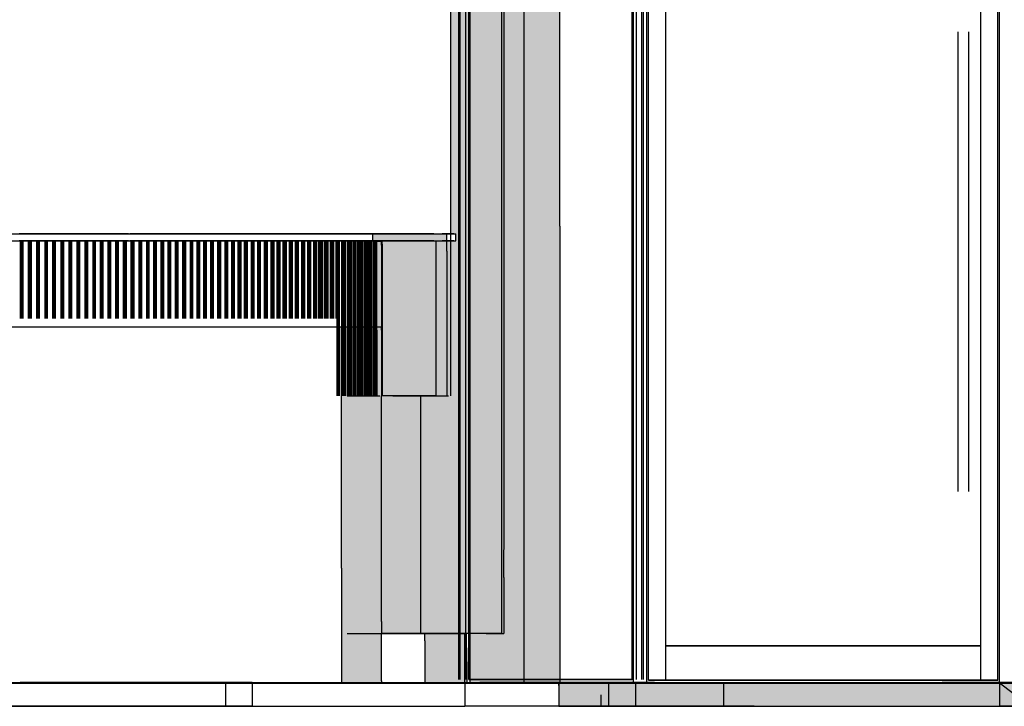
# Model space of a CAD drawing. Header units: millimetres. Extents: x -9985 to 240895, y -184894 to 39395.
# Tile 51 of 164: x 9691 to 12260, y -63295 to -61504. Entities that reach past the tile are written whole.
import ezdxf

# ---------------------------------------------------------------- set-up
doc = ezdxf.new("R2010")
doc.units = ezdxf.units.MM
for name, color, linetype in [('S-TAGLIO-ALTRO', 8, 'Continuous'), ('S-TAGLIO-MURO', 7, 'Continuous'), ('S-TAGLIO-PAV', 33, 'Continuous'), ('S-VISTA', 8, 'Continuous'), ('S-VISTA-ARREDI', 9, 'Continuous')]:
    doc.layers.add(name, color=color, linetype=linetype)

msp = doc.modelspace()

# ---------------------------------------------------------------- hatches: boundary and pattern name
at = {"layer": 'S-TAGLIO-ALTRO'}
for points in [[(10954, -62959), (10954, -63105), (10908, -63105), (10858, -63105), (10818, -63105), (10748, -63105), (10744, -63105), (10742, -63105), (10736, -63105), (10634, -63105), (10634, -63073), (10634, -62485), (10636, -62485), (10736, -62485), (10742, -62485), (10792, -62485), (10806, -62485), (10806, -62107), (10806, -62081), (10808, -62081), (10812, -62081), (10816, -62081), (10828, -62081), (10830, -62081), (10830, -62063), (10826, -62063), (10816, -62063), (10816, -60335), (10816, -60185), (10956, -60185), (10956, -61733), (10956, -62615), (10956, -62625), (10956, -62813), (10954, -62959)], [(10614, -62081), (10612, -62081), (10612, -62063), (10614, -62063), (10616, -62063), (10688, -62063), (10738, -62063), (10798, -62063), (10806, -62063), (10806, -62079), (10806, -62081), (10792, -62081), (10782, -62081), (10736, -62081), (10692, -62081), (10634, -62081), (10620, -62081), (10614, -62081)], [(10632, -62305), (10622, -62305), (10622, -62083), (10624, -62083), (10634, -62083), (10634, -62093), (10634, -62305), (10632, -62305)], [(10636, -62083), (10634, -62083), (10634, -62081), (10692, -62081), (10736, -62081), (10782, -62081), (10792, -62081), (10806, -62081), (10806, -62107), (10806, -62485), (10792, -62485), (10742, -62485), (10736, -62485), (10636, -62485), (10636, -62089), (10636, -62083)], [(10634, -62083), (10636, -62083), (10636, -62089), (10636, -62485), (10634, -62485), (10634, -62315), (10634, -62305), (10634, -62093), (10634, -62083)], [(10556, -63235), (10532, -63235), (10532, -62935), (10532, -62305), (10556, -62305), (10620, -62305), (10622, -62305), (10632, -62305), (10634, -62305), (10634, -62315), (10634, -62485), (10634, -63073), (10634, -63105), (10634, -63229), (10634, -63235), (10632, -63235), (10620, -63235), (10556, -63235)], [(10748, -63125), (10748, -63105), (10818, -63105), (10858, -63105), (10858, -63179), (10858, -63235), (10814, -63235), (10748, -63235), (10748, -63125)]]:
    msp.add_hatch(color=8, dxfattribs=at).paths.add_polyline_path(points)
at = {"layer": 'S-TAGLIO-MURO'}
msp.add_hatch(color=7, dxfattribs=at).paths.add_polyline_path([(10918, -63235), (10866, -63235), (10866, -61699), (10866, -60185), (10918, -60185), (10998, -60185), (11040, -60185), (11074, -60185), (11102, -60185), (11102, -62043), (11102, -63235), (11074, -63235), (11040, -63235), (10998, -63235), (10918, -63235)])
at = {"layer": 'S-TAGLIO-PAV'}
for points in [[(11588, -63235), (11444, -63235), (11426, -63235), (11376, -63235), (11348, -63235), (11314, -63235), (11306, -63235), (11242, -63235), (11124, -63235), (11098, -63235), (11098, -63233), (11348, -63233), (11368, -63233), (12096, -63233), (12096, -63235), (12040, -63235), (12008, -63235), (11592, -63235), (11588, -63235)], [(14686, -63295), (13158, -63295), (13132, -63295), (13130, -63295), (12120, -63295), (12104, -63295), (12072, -63295), (12040, -63295), (12008, -63295), (11632, -63295), (11584, -63295), (11492, -63295), (11484, -63295), (11448, -63295), (11306, -63295), (11242, -63295), (11216, -63295), (11098, -63295), (11098, -63241), (11098, -63235), (11124, -63235), (11242, -63235), (11306, -63235), (11314, -63235), (11348, -63235), (11376, -63235), (11426, -63235), (11444, -63235), (11588, -63235), (11592, -63235), (12008, -63235), (12040, -63235), (12096, -63235), (12098, -63235), (12104, -63235), (12120, -63235), (13130, -63235), (13132, -63235), (13156, -63235), (13298, -63235), (13300, -63235), (14500, -63235), (14502, -63235), (14504, -63235), (14688, -63235), (14714, -63235), (14832, -63235), (14832, -63271), (14832, -63295), (14714, -63295), (14686, -63295)], [(13298, -63235), (13156, -63235), (13132, -63235), (13130, -63235), (12120, -63235), (12104, -63235), (12098, -63235), (12098, -63233), (12400, -63233), (13298, -63233), (13298, -63235)]]:
    msp.add_hatch(color=33, dxfattribs=at).paths.add_polyline_path(points)

# ---------------------------------------------------------------- linework, layer by layer
at = {"layer": 'S-TAGLIO-ALTRO'}
for p, q in [((10955.106, -61733.424), (10955.106, -60185)), ((10815.108, -60334.96), (10815.108, -62485)), ((10955.106, -62615.084), (10955.106, -61733.424)), ((10612.753, -62062), (10614.684, -62062)), ((10612.753, -62080.492), (10612.753, -62062)), ((10614.684, -62062), (10615.951, -62062)), ((10615.951, -62062), (10687.97, -62062)), ((10687.97, -62062), (10738.592, -62062)), ((10738.592, -62062), (10797.724, -62062)), ((10797.724, -62062), (10808.408, -62062)), ((10806.018, -62079.745), (10806.018, -62062)), ((10808.408, -62062), (10825.761, -62062)), ((10825.761, -62062), (10829.267, -62062)), ((10829.267, -62080.359), (10829.267, -62062)), ((10612.753, -62080.492), (10612.753, -62081)), ((10613.303, -62081), (10612.753, -62081)), ((10613.303, -62081), (10620.392, -62081)), ((10620.392, -62081), (10633.889, -62081)), ((10622.753, -62313.859), (10622.753, -62082)), ((10624.377, -62082), (10622.753, -62082)), ((10636.428, -62082), (10624.377, -62082)), ((10633.889, -62081), (10634.897, -62081)), ((10634.897, -62092.337), (10634.897, -62081)), ((10692.454, -62081), (10634.897, -62081)), ((10634.897, -62092.337), (10634.897, -62305)), ((10636.741, -62089.455), (10636.741, -62082)), ((10636.741, -62089.455), (10636.741, -62485)), ((10692.454, -62081), (10736.427, -62081)), ((10736.427, -62081), (10781.398, -62081)), ((10781.398, -62081), (10791.394, -62081)), ((10791.394, -62081), (10806.018, -62081)), ((10806.018, -62079.745), (10806.018, -62081)), ((10806.018, -62107.696), (10806.018, -62081)), ((10807.214, -62081), (10806.018, -62081)), ((10807.214, -62081), (10812.902, -62081)), ((10812.902, -62081), (10828.519, -62081)), ((10828.519, -62081), (10829.267, -62081)), ((10829.267, -62080.359), (10829.267, -62081)), ((10806.018, -62107.696), (10806.018, -62485)), ((10531.215, -62934.884), (10531.215, -62305)), ((10531.215, -62305), (10555.269, -62305)), ((10555.269, -62305), (10620.478, -62305)), ((10620.478, -62305), (10631.038, -62305)), ((10631.038, -62305), (10634.897, -62305)), ((10634.897, -62314.11), (10634.897, -62305)), ((10622.753, -62313.859), (10622.753, -62485)), ((10634.897, -62314.11), (10634.897, -62485)), ((10634.897, -63073.621), (10634.897, -62485)), ((10735.435, -62485), (10634.897, -62485)), ((10735.435, -62485), (10742.152, -62485)), ((10742.152, -62485), (10791.394, -62485)), ((10791.394, -62485), (10806.018, -62485)), ((10806.018, -62485), (10810.102, -62485)), ((10955.106, -62624.009), (10955.106, -62615.084)), ((10955.106, -62813.775), (10955.106, -62624.009)), ((10954.878, -62959.216), (10955.106, -62813.775)), ((10531.215, -62934.884), (10531.215, -63235)), ((10954.878, -62959.216), (10954.878, -63105)), ((10634.897, -63073.621), (10634.897, -63105)), ((10634.897, -63228.421), (10634.897, -63105)), ((10735.435, -63105), (10634.897, -63105)), ((10735.435, -63105), (10742.152, -63105)), ((10742.152, -63105), (10744.811, -63105)), ((10744.811, -63105), (10748.088, -63105)), ((10748.088, -63124.471), (10748.088, -63105)), ((10818.053, -63105), (10748.088, -63105)), ((10748.088, -63124.471), (10748.488, -63235)), ((10818.053, -63105), (10857.483, -63105)), ((10857.704, -63179.413), (10857.483, -63105)), ((10908.21, -63105), (10857.483, -63105)), ((10908.21, -63105), (10954.878, -63105)), ((10857.704, -63179.413), (10857.704, -63235)), ((10634.897, -63228.421), (10634.897, -63235)), ((10555.269, -63235), (10531.215, -63235)), ((10555.269, -63235), (10620.478, -63235)), ((10620.478, -63235), (10631.038, -63235)), ((10631.038, -63235), (10634.897, -63235)), ((10813.1, -63235), (10748.488, -63235)), ((10813.1, -63235), (10857.704, -63235))]:
    msp.add_line(p, q, dxfattribs=at)
at = {"layer": 'S-TAGLIO-MURO'}
for p, q in [((10865.52, -61698.09), (10865.52, -60185)), ((11101.045, -62042.173), (11101.045, -60185)), ((10865.52, -61698.09), (10865.52, -63235)), ((11101.045, -62042.173), (11101.045, -63235)), ((10918.771, -63235), (10865.52, -63235)), ((10918.771, -63235), (10997.046, -63235)), ((10997.046, -63235), (11040.378, -63235)), ((11040.378, -63235), (11073.813, -63235)), ((11073.813, -63235), (11101.045, -63235))]:
    msp.add_line(p, q, dxfattribs=at)
at = {"layer": 'S-TAGLIO-PAV'}
for p, q in [((9410.303, -63235), (9783.46, -63235)), ((9689.754, -63235), (9692, -63235)), ((10045.41, -63233), (9692, -63233)), ((9692, -63233.503), (9692, -63233)), ((9692, -63233.503), (9692, -63235)), ((9783.46, -63235), (9828.687, -63235)), ((9828.687, -63235), (9946.442, -63235)), ((9946.442, -63235), (10565.386, -63235)), ((10045.41, -63233), (11098, -63233)), ((10565.386, -63235), (10600.174, -63235)), ((10600.174, -63235), (10603.055, -63235)), ((10603.055, -63235), (10853, -63235)), ((11347.358, -63233), (11098, -63233)), ((11098, -63234.5), (11098, -63233)), ((11098, -63234.5), (11098, -63235)), ((11098, -63240.79), (11098, -63235)), ((11124.055, -63235), (11098, -63235)), ((11098, -63240.79), (11098, -63295)), ((11124.055, -63235), (11241.916, -63235)), ((11241.916, -63235), (11306.344, -63235)), ((11306.344, -63235), (11314.419, -63235)), ((11314.419, -63235), (11347.12, -63235)), ((11347.12, -63235), (11376.949, -63235)), ((11347.358, -63233), (11368.069, -63233)), ((11368.069, -63233), (12095, -63233)), ((11376.949, -63235), (11425.847, -63235)), ((11425.847, -63235), (11444.039, -63235)), ((11587.914, -63235), (11444.039, -63235)), ((11587.914, -63235), (11592.325, -63235)), ((11592.325, -63235), (12008.402, -63235)), ((12008.402, -63235), (12039.554, -63235)), ((12039.554, -63235), (12103.35, -63235)), ((12095, -63234.497), (12095, -63233)), ((12095, -63234.497), (12095, -63235)), ((12095.754, -63235), (12095, -63235)), ((12095.754, -63235), (12098, -63235)), ((12399.63, -63233), (12098, -63233)), ((12098, -63233.503), (12098, -63233)), ((12098, -63233.503), (12098, -63235)), ((12103.35, -63235), (12120.319, -63235)), ((13130.733, -63235), (12120.319, -63235)), ((9410.303, -63295), (9783.46, -63295)), ((9783.46, -63295), (9828.687, -63295)), ((9828.687, -63295), (10565.386, -63295)), ((10565.386, -63295), (10600.174, -63295)), ((10600.174, -63295), (10853, -63295)), ((11215.078, -63295), (11098, -63295)), ((11215.078, -63295), (11241.916, -63295)), ((11241.916, -63295), (11306.344, -63295)), ((11448.585, -63295), (11306.344, -63295)), ((11448.585, -63295), (11483.923, -63295)), ((11483.923, -63295), (11491.782, -63295)), ((11491.782, -63295), (11584.339, -63295)), ((11584.339, -63295), (11632.786, -63295)), ((11632.786, -63295), (12008.402, -63295)), ((12008.402, -63295), (12039.554, -63295)), ((12039.554, -63295), (12072.349, -63295)), ((12072.349, -63295), (12103.35, -63295)), ((12103.35, -63295), (12120.319, -63295)), ((12120.319, -63295), (13130.733, -63295))]:
    msp.add_line(p, q, dxfattribs=at)
at = {"layer": 'S-VISTA'}
for p, q in [((10863, -63085), (10863, -60185)), ((10949, -63105), (10949, -60185)), ((11008, -63235), (11008, -60185)), ((11293, -63235), (11293, -60185)), ((11328, -63235), (11328, -60185)), ((11328, -63235), (11328, -60185)), ((12248, -63235), (12248, -60435)), ((12248, -63235), (12248, -60435)), ((10837, -63225), (10837, -60838)), ((10841, -63225), (10841, -60838)), ((10855, -63225), (10855, -60838)), ((10863, -63225), (10863, -60838)), ((10863, -63225), (10863, -60838)), ((10867, -63225), (10867, -60838)), ((11289, -63225), (11289, -60838)), ((11293, -63225), (11293, -60838)), ((11293, -63225), (11293, -60838)), ((11301, -63225), (11301, -60838)), ((11315, -63225), (11315, -60838)), ((11319, -63225), (11319, -60838)), ((11319, -63225), (11319, -60838)), ((11319, -63225), (11319, -60838)), ((11319, -63225), (11319, -60838)), ((11332, -63227), (11332, -60839)), ((11332, -63227), (11332, -60839)), ((11377, -63227), (11377, -60839)), ((11377, -63227), (11377, -60839)), ((12199, -63227), (12199, -60839)), ((12199, -63227), (12199, -60839)), ((12244, -63227), (12244, -60839)), ((12244, -63227), (12244, -60839)), ((11377, -63137), (11377, -60884)), ((11377, -63137), (11377, -60884)), ((12199, -63137), (12199, -60884)), ((12199, -63137), (12199, -60884)), ((12140, -62735), (12140, -61535)), ((12140, -62735), (12140, -61535)), ((12140, -62735), (12140, -61535)), ((12140, -62735), (12140, -61535)), ((12168, -62735), (12168, -61535)), ((12168, -62735), (12168, -61535)), ((12168, -62735), (12168, -61535)), ((12168, -62735), (12168, -61535)), ((9611, -62062), (9745, -62062)), ((9682, -62062), (9826, -62062)), ((9835, -62062), (9690, -62062)), ((9745, -62062), (9875, -62062)), ((9826, -62062), (9965, -62062)), ((9975, -62062), (9835, -62062)), ((9875, -62062), (10000, -62062)), ((9968, -62062), (10098, -62062)), ((10109, -62062), (9979, -62062)), ((10000, -62062), (10119, -62062)), ((10098, -62062), (10225, -62062)), ((10237, -62062), (10109, -62062)), ((10119, -62062), (10232, -62062)), ((10225, -62062), (10346, -62062)), ((10232, -62062), (10339, -62062)), ((10359, -62062), (10237, -62062)), ((10339, -62062), (10438, -62062)), ((10346, -62062), (10460, -62062)), ((10474, -62062), (10359, -62062)), ((10438, -62062), (10531, -62062)), ((10460, -62062), (10567, -62062)), ((10581, -62062), (10474, -62062)), ((10531, -62062), (10573, -62062)), ((10567, -62062), (10665, -62062)), ((10681, -62062), (10581, -62062)), ((10665, -62062), (10756, -62062)), ((10772, -62062), (10681, -62062)), ((10778, -62062), (10793, -62062)), ((10824, -62062), (10794, -62062)), ((9611, -62081), (9745, -62081)), ((9619, -62081), (9754, -62081)), ((9682, -62081), (9826, -62081)), ((9835, -62081), (9690, -62081)), ((9693, -62283.5), (9693, -62082)), ((9694, -62283.5), (9694, -62082)), ((9698, -62283.5), (9698, -62082)), ((9698, -62283.5), (9698, -62082)), ((9698, -62283.5), (9698, -62082)), ((9700, -62283.5), (9700, -62082)), ((9714, -62283.5), (9714, -62082)), ((9716, -62283.5), (9716, -62082)), ((9719, -62283.5), (9719, -62082)), ((9719, -62283.5), (9719, -62082)), ((9720, -62283.5), (9720, -62082)), ((9722, -62283.5), (9722, -62082)), ((9736, -62283.5), (9736, -62082)), ((9738, -62283.5), (9738, -62082)), ((9741, -62283.5), (9741, -62082)), ((9741, -62283.5), (9741, -62082)), ((9741, -62283.5), (9741, -62082)), ((9743, -62283.5), (9743, -62082)), ((9745, -62081), (9875, -62081)), ((9754, -62081), (9885, -62081)), ((9758, -62283.5), (9758, -62082)), ((9759, -62283.5), (9759, -62082)), ((9762, -62283.5), (9762, -62082)), ((9762, -62283.5), (9762, -62082)), ((9763, -62283.5), (9763, -62082)), ((9764, -62283.5), (9764, -62082)), ((9778, -62283.5), (9778, -62082)), ((9780, -62283.5), (9780, -62082)), ((9783, -62283.5), (9783, -62082)), ((9783, -62283.5), (9783, -62082)), ((9783, -62283.5), (9783, -62082)), ((9785, -62283.5), (9785, -62082)), ((9799, -62283.5), (9799, -62082)), ((9801, -62283.5), (9801, -62082)), ((9804, -62283.5), (9804, -62082)), ((9804, -62283.5), (9804, -62082)), ((9804, -62283.5), (9804, -62082)), ((9806, -62283.5), (9806, -62082)), ((9820, -62283.5), (9820, -62082)), ((9822, -62283.5), (9822, -62082)), ((9825, -62283.5), (9825, -62082)), ((9825, -62283.5), (9825, -62082)), ((9825, -62283.5), (9825, -62082)), ((9826, -62081), (9965, -62081)), ((9827, -62283.5), (9827, -62082)), ((9975, -62081), (9835, -62081)), ((9841, -62283.5), (9841, -62082)), ((9843, -62283.5), (9843, -62082)), ((9846, -62283.5), (9846, -62082)), ((9846, -62283.5), (9846, -62082)), ((9846, -62283.5), (9846, -62082)), ((9848, -62283.5), (9848, -62082)), ((9862, -62283.5), (9862, -62082)), ((9864, -62283.5), (9864, -62082)), ((9867, -62283.5), (9867, -62082)), ((9867, -62283.5), (9867, -62082)), ((9867, -62283.5), (9867, -62082)), ((9869, -62283.5), (9869, -62082)), ((9875, -62081), (10000, -62081)), ((9883, -62283.5), (9883, -62082)), ((9884, -62283.5), (9884, -62082)), ((9885, -62081), (10011, -62081)), ((9887, -62283.5), (9887, -62082)), ((9888, -62283.5), (9888, -62082)), ((9888, -62283.5), (9888, -62082)), ((9889, -62283.5), (9889, -62082)), ((9902, -62283.5), (9902, -62082)), ((9904, -62283.5), (9904, -62082)), ((9907, -62283.5), (9907, -62082)), ((9908, -62283.5), (9908, -62082)), ((9908, -62283.5), (9908, -62082)), ((9909, -62283.5), (9909, -62082)), ((9922, -62283.5), (9922, -62082)), ((9924, -62283.5), (9924, -62082)), ((9927, -62283.5), (9927, -62082)), ((9928, -62283.5), (9928, -62082)), ((9928, -62283.5), (9928, -62082)), ((9929, -62283.5), (9929, -62082)), ((9942, -62283.5), (9942, -62082)), ((9944, -62283.5), (9944, -62082)), ((9947, -62283.5), (9947, -62082)), ((9948, -62283.5), (9948, -62082)), ((9948, -62283.5), (9948, -62082)), ((9949, -62283.5), (9949, -62082)), ((9962, -62283.5), (9962, -62082)), ((9965, -62283.5), (9965, -62082)), ((9967, -62283.5), (9967, -62082)), ((9968, -62081), (10098, -62081)), ((9968, -62283.5), (9968, -62082)), ((9968, -62283.5), (9968, -62082)), ((9970, -62283.5), (9970, -62082)), ((10109, -62081), (9979, -62081)), ((9982, -62283.5), (9982, -62082)), ((9985, -62283.5), (9985, -62082)), ((9987, -62283.5), (9987, -62082)), ((9989, -62283.5), (9989, -62082)), ((9989, -62283.5), (9989, -62082)), ((9990, -62283.5), (9990, -62082)), ((10000, -62081), (10119, -62081)), ((10003, -62283.5), (10003, -62082)), ((10005, -62283.5), (10005, -62082)), ((10008, -62283.5), (10008, -62082)), ((10009, -62283.5), (10009, -62082)), ((10009, -62283.5), (10009, -62082)), ((10010, -62283.5), (10010, -62082)), ((10011, -62081), (10131, -62081)), ((10023, -62283.5), (10023, -62082)), ((10024, -62283.5), (10024, -62082)), ((10026, -62283.5), (10026, -62082)), ((10028, -62283.5), (10028, -62082)), ((10029, -62283.5), (10029, -62082)), ((10029, -62283.5), (10029, -62082)), ((10041, -62283.5), (10041, -62082)), ((10043, -62283.5), (10043, -62082)), ((10045, -62283.5), (10045, -62082)), ((10047, -62283.5), (10047, -62082)), ((10047, -62283.5), (10047, -62082)), ((10048, -62283.5), (10048, -62082)), ((10060, -62283.5), (10060, -62082)), ((10062, -62283.5), (10062, -62082)), ((10065, -62283.5), (10065, -62082)), ((10066, -62283.5), (10066, -62082)), ((10066, -62283.5), (10066, -62082)), ((10067, -62283.5), (10067, -62082)), ((10079, -62283.5), (10079, -62082)), ((10081, -62283.5), (10081, -62082)), ((10084, -62283.5), (10084, -62082)), ((10086, -62283.5), (10086, -62082)), ((10086, -62283.5), (10086, -62082)), ((10086, -62283.5), (10086, -62082)), ((10098, -62081), (10225, -62081)), ((10098, -62283.5), (10098, -62082)), ((10101, -62283.5), (10101, -62082)), ((10103, -62283.5), (10103, -62082)), ((10105, -62283.5), (10105, -62082)), ((10105, -62283.5), (10105, -62082)), ((10105, -62283.5), (10105, -62082)), ((10237, -62081), (10109, -62081)), ((10117, -62283.5), (10117, -62082)), ((10119, -62081), (10232, -62081)), ((10120, -62283.5), (10120, -62082)), ((10122, -62283.5), (10122, -62082)), ((10124, -62283.5), (10124, -62082)), ((10124, -62283.5), (10124, -62082)), ((10125, -62283.5), (10125, -62082)), ((10131, -62081), (10245, -62081)), ((10137, -62283.5), (10137, -62082)), ((10138, -62283.5), (10138, -62082)), ((10140, -62283.5), (10140, -62082)), ((10143, -62283.5), (10143, -62082)), ((10143, -62283.5), (10143, -62082)), ((10143, -62283.5), (10143, -62082)), ((10154, -62283.5), (10154, -62082)), ((10156, -62283.5), (10156, -62082)), ((10158, -62283.5), (10158, -62082)), ((10161, -62283.5), (10161, -62082)), ((10161, -62283.5), (10161, -62082)), ((10161, -62283.5), (10161, -62082)), ((10172, -62283.5), (10172, -62082)), ((10175, -62283.5), (10175, -62082)), ((10176, -62283.5), (10176, -62082)), ((10179, -62283.5), (10179, -62082)), ((10179, -62283.5), (10179, -62082)), ((10179, -62283.5), (10179, -62082)), ((10190, -62283.5), (10190, -62082)), ((10193, -62283.5), (10193, -62082)), ((10195, -62283.5), (10195, -62082)), ((10197, -62283.5), (10197, -62082)), ((10197, -62283.5), (10197, -62082)), ((10197, -62283.5), (10197, -62082)), ((10208, -62283.5), (10208, -62082)), ((10211, -62283.5), (10211, -62082)), ((10213, -62283.5), (10213, -62082)), ((10216, -62283.5), (10216, -62082)), ((10216, -62283.5), (10216, -62082)), ((10216, -62283.5), (10216, -62082)), ((10225, -62081), (10346, -62081)), ((10227, -62283.5), (10227, -62082)), ((10229, -62283.5), (10229, -62082)), ((10231, -62283.5), (10231, -62082)), ((10232, -62081), (10339, -62081)), ((10234, -62283.5), (10234, -62082)), ((10234, -62283.5), (10234, -62082)), ((10234, -62283.5), (10234, -62082)), ((10359, -62081), (10237, -62081)), ((10245, -62081), (10353, -62081)), ((10245, -62283.5), (10245, -62082)), ((10247, -62283.5), (10247, -62082)), ((10248, -62283.5), (10248, -62082)), ((10251, -62283.5), (10251, -62082)), ((10252, -62283.5), (10252, -62082)), ((10252, -62283.5), (10252, -62082)), ((10261, -62283.5), (10261, -62082)), ((10264, -62283.5), (10264, -62082)), ((10265, -62283.5), (10265, -62082)), ((10268, -62283.5), (10268, -62082)), ((10269, -62283.5), (10269, -62082)), ((10269, -62283.5), (10269, -62082)), ((10278, -62283.5), (10278, -62082)), ((10281, -62283.5), (10281, -62082)), ((10283, -62283.5), (10283, -62082)), ((10285, -62283.5), (10285, -62082)), ((10286, -62283.5), (10286, -62082)), ((10286, -62283.5), (10286, -62082)), ((10296, -62283.5), (10296, -62082)), ((10298, -62283.5), (10298, -62082)), ((10300, -62283.5), (10300, -62082)), ((10303, -62283.5), (10303, -62082)), ((10303, -62283.5), (10303, -62082)), ((10303, -62283.5), (10303, -62082)), ((10313, -62283.5), (10313, -62082)), ((10316, -62283.5), (10316, -62082)), ((10317, -62283.5), (10317, -62082)), ((10320, -62283.5), (10320, -62082)), ((10320, -62283.5), (10320, -62082)), ((10320, -62283.5), (10320, -62082)), ((10330, -62283.5), (10330, -62082)), ((10333, -62283.5), (10333, -62082)), ((10334, -62283.5), (10334, -62082)), ((10337, -62283.5), (10337, -62082)), ((10338, -62283.5), (10338, -62082)), ((10338, -62283.5), (10338, -62082)), ((10339, -62081), (10438, -62081)), ((10346, -62081), (10460, -62081)), ((10347, -62283.5), (10347, -62082)), ((10349, -62283.5), (10349, -62082)), ((10350, -62283.5), (10350, -62082)), ((10353, -62081), (10453, -62081)), ((10353, -62283.5), (10353, -62082)), ((10355, -62283.5), (10355, -62082)), ((10355, -62283.5), (10355, -62082)), ((10474, -62081), (10359, -62081)), ((10363, -62283.5), (10363, -62082)), ((10366, -62283.5), (10366, -62082)), ((10367, -62283.5), (10367, -62082)), ((10370, -62283.5), (10370, -62082)), ((10371, -62283.5), (10371, -62082)), ((10371, -62283.5), (10371, -62082)), ((10379, -62283.5), (10379, -62082)), ((10382, -62283.5), (10382, -62082)), ((10383, -62283.5), (10383, -62082)), ((10386, -62283.5), (10386, -62082)), ((10387, -62283.5), (10387, -62082)), ((10387, -62283.5), (10387, -62082)), ((10395, -62283.5), (10395, -62082)), ((10398, -62283.5), (10398, -62082)), ((10399, -62283.5), (10399, -62082)), ((10402, -62283.5), (10402, -62082)), ((10403, -62283.5), (10403, -62082)), ((10403, -62283.5), (10403, -62082)), ((10411, -62283.5), (10411, -62082)), ((10414, -62283.5), (10414, -62082)), ((10415, -62283.5), (10415, -62082)), ((10418, -62283.5), (10418, -62082)), ((10419, -62283.5), (10419, -62082)), ((10419, -62283.5), (10419, -62082)), ((10427, -62283.5), (10427, -62082)), ((10430, -62283.5), (10430, -62082)), ((10431, -62283.5), (10431, -62082)), ((10434, -62283.5), (10434, -62082)), ((10435, -62283.5), (10435, -62082)), ((10435, -62283.5), (10435, -62082)), ((10438, -62081), (10531, -62081)), ((10443, -62283.5), (10443, -62082)), ((10446, -62283.5), (10446, -62082)), ((10447, -62283.5), (10447, -62082)), ((10450, -62283.5), (10450, -62082)), ((10451, -62283.5), (10451, -62082)), ((10451, -62283.5), (10451, -62082)), ((10453, -62081), (10546, -62081)), ((10459, -62283.5), (10459, -62082)), ((10460, -62081), (10567, -62081)), ((10461, -62283.5), (10461, -62082)), ((10461, -62283.5), (10461, -62082)), ((10464, -62283.5), (10464, -62082)), ((10466, -62283.5), (10466, -62082)), ((10467, -62283.5), (10467, -62082)), ((10472, -62283.5), (10472, -62082)), ((10581, -62081), (10474, -62081)), ((10475, -62283.5), (10475, -62082)), ((10476, -62283.5), (10476, -62082)), ((10479, -62283.5), (10479, -62082)), ((10481, -62283.5), (10481, -62082)), ((10481, -62283.5), (10481, -62082)), ((10487, -62283.5), (10487, -62082)), ((10490, -62283.5), (10490, -62082)), ((10491, -62283.5), (10491, -62082)), ((10494, -62283.5), (10494, -62082)), ((10496, -62283.5), (10496, -62082)), ((10496, -62283.5), (10496, -62082)), ((10502, -62283.5), (10502, -62082)), ((10505, -62283.5), (10505, -62082)), ((10506, -62283.5), (10506, -62082)), ((10509, -62283.5), (10509, -62082)), ((10511, -62283.5), (10511, -62082)), ((10511, -62283.5), (10511, -62082)), ((10517, -62283.5), (10517, -62082)), ((10520, -62485), (10520, -62082)), ((10521, -62485), (10521, -62082)), ((10524, -62485), (10524, -62082)), ((10526, -62485), (10526, -62082)), ((10526, -62485), (10526, -62082)), ((10531, -62081), (10573, -62081)), ((10532, -62485), (10532, -62082)), ((10535, -62485), (10535, -62082)), ((10536, -62485), (10536, -62082)), ((10539, -62485), (10539, -62082)), ((10541, -62485), (10541, -62082)), ((10541, -62485), (10541, -62082)), ((10546, -62081), (10631, -62081)), ((10547, -62485), (10547, -62082)), ((10549, -62485), (10549, -62082)), ((10549, -62485), (10549, -62082)), ((10552, -62485), (10552, -62082)), ((10555, -62485), (10555, -62082)), ((10555, -62485), (10555, -62082)), ((10559, -62485), (10559, -62082)), ((10563, -62485), (10563, -62082)), ((10563, -62485), (10563, -62082)), ((10566, -62485), (10566, -62082)), ((10567, -62081), (10665, -62081)), ((10568, -62485), (10568, -62082)), ((10568, -62485), (10568, -62082)), ((10573, -62485), (10573, -62082)), ((10576, -62485), (10576, -62082)), ((10576, -62485), (10576, -62082)), ((10580, -62485), (10580, -62082)), ((10681, -62081), (10581, -62081)), ((10582, -62485), (10582, -62082)), ((10582, -62485), (10582, -62082)), ((10586, -62485), (10586, -62082)), ((10590, -62485), (10590, -62082)), ((10590, -62485), (10590, -62082)), ((10593, -62485), (10593, -62082)), ((10596, -62485), (10596, -62082)), ((10596, -62485), (10596, -62082)), ((10600, -62485), (10600, -62082)), ((10603, -62485), (10603, -62082)), ((10604, -62485), (10604, -62082)), ((10607, -62485), (10607, -62082)), ((10609, -62485), (10609, -62082)), ((10609, -62485), (10609, -62082)), ((10614, -62485), (10614, -62082)), ((10617, -62485), (10617, -62082)), ((10617, -62485), (10617, -62082)), ((10620, -62485), (10620, -62082)), ((10623, -62485), (10623, -62082)), ((10623, -62485), (10623, -62082)), ((10665, -62081), (10756, -62081)), ((10772, -62081), (10681, -62081)), ((10778, -62081), (10793, -62081)), ((10778, -62485), (10778, -62081)), ((10824, -62081), (10794, -62081)), ((9582, -62305), (9712, -62305)), ((9619, -62305), (9754, -62305)), ((9712, -62305), (9838, -62305)), ((9754, -62305), (9885, -62305)), ((9838, -62305), (9960, -62305)), ((9885, -62305), (10011, -62305)), ((9960, -62305), (10075, -62305)), ((10011, -62305), (10131, -62305)), ((10075, -62305), (10185, -62305)), ((10131, -62305), (10245, -62305)), ((10185, -62305), (10289, -62305)), ((10245, -62305), (10353, -62305)), ((10289, -62305), (10386, -62305)), ((10353, -62305), (10453, -62305)), ((10386, -62305), (10475, -62305)), ((10453, -62305), (10546, -62305)), ((10475, -62305), (10516.5, -62305)), ((10546, -62305), (10631, -62305)), ((10546, -62485), (10631, -62485)), ((10738, -62485), (10635.333, -62485)), ((10665, -62485), (10756, -62485)), ((10738, -63105), (10738, -62485)), ((10778, -62485), (10738, -62485)), ((10778, -62485), (10793, -62485)), ((10546, -63105), (10631, -63105)), ((10625, -63105), (10714, -63105)), ((10738, -63105), (10634.167, -63105)), ((10949, -63105), (10645, -63105)), ((10650.429, -63105), (10853, -63105)), ((10854, -63105), (10740, -63105)), ((10853, -63235), (10853, -63105)), ((10949, -63105), (10854, -63105)), ((11377, -63137), (12199, -63137)), ((12199, -63137), (11377, -63137)), ((11377, -63227), (11377, -63137)), ((11377, -63227), (11377, -63137)), ((11377, -63137), (12199, -63137)), ((12199, -63137), (11377, -63137)), ((12199, -63227), (12199, -63137)), ((12199, -63227), (12199, -63137)), ((11293, -63225), (10863, -63225)), ((10863, -63225), (11131.75, -63225)), ((10867, -63225), (11289, -63225)), ((11130.75, -63225), (10867, -63225)), ((11332, -63227), (11377, -63227)), ((11377, -63227), (11332, -63227)), ((11377, -63227), (12199, -63227)), ((12199, -63227), (11377, -63227)), ((12199, -63227), (12244, -63227)), ((12244, -63227), (12199, -63227)), ((8472.786, -63235), (10853, -63235)), ((8883, -63235), (10228, -63235)), ((8890, -63233), (10090, -63233)), ((8890, -63233), (10090, -63233)), ((8890, -63235), (10090, -63235)), ((8890, -63235), (10090, -63235)), ((9291, -63233), (10491, -63233)), ((9291, -63233), (10491, -63233)), ((9291, -63235), (10491, -63235)), ((9291, -63235), (10491, -63235)), ((10238, -63235), (9538, -63235)), ((9582, -63235), (9712, -63235)), ((9619, -63235), (9754, -63235)), ((9661, -63235), (9802, -63235)), ((9692, -63233), (11098, -63233)), ((10228, -63233), (9692, -63233)), ((9692, -63233), (11098, -63233)), ((10228, -63235), (9692, -63235)), ((9692, -63235), (11098, -63235)), ((9692, -63235), (11098, -63235)), ((9712, -63235), (9838, -63235)), ((9754, -63235), (9885, -63235)), ((9802, -63235), (9938, -63235)), ((9838, -63235), (9960, -63235)), ((9885, -63235), (10011, -63235)), ((9938, -63235), (10069, -63235)), ((9960, -63235), (10075, -63235)), ((10011, -63235), (10131, -63235)), ((10069, -63235), (10194, -63235)), ((10075, -63235), (10185, -63235)), ((10093, -63233), (11098, -63233)), ((10093, -63233), (11098, -63233)), ((10093, -63235), (11098, -63235)), ((10093, -63235), (11098, -63235)), ((10131, -63235), (10245, -63235)), ((10185, -63235), (10289, -63235)), ((10194, -63235), (10312, -63235)), ((10298, -63233), (10228, -63233)), ((10228, -63235), (10298, -63235)), ((10228, -63235), (10228, -63295)), ((10298, -63235), (10228, -63235)), ((10303, -63235), (10238, -63235)), ((10245, -63235), (10353, -63235)), ((10289, -63235), (10386, -63235)), ((10296.45, -63233), (11135.65, -63233)), ((10296.45, -63235), (11135.65, -63235)), ((10298, -63235), (10298, -63295)), ((10298, -63235), (10298, -63295)), ((10300.75, -63233), (10892, -63233)), ((10300.75, -63235), (10892, -63235)), ((10312, -63235), (10424, -63235)), ((10353, -63235), (10453, -63235)), ((10386, -63235), (10475, -63235)), ((10424, -63235), (10528, -63235)), ((10453, -63235), (10546, -63235)), ((10475, -63235), (10516.5, -63235)), ((10494, -63233), (11098, -63233)), ((10494, -63233), (11098, -63233)), ((10494, -63235), (11098, -63235)), ((10494, -63235), (11098, -63235)), ((10528, -63235), (10625, -63235)), ((10546, -63235), (10631, -63235)), ((10625, -63235), (10714, -63235)), ((10853, -63235), (10853, -63295)), ((11098, -63235), (10853, -63235)), ((11102, -63235), (10863, -63235)), ((11102, -63235), (10863, -63235)), ((11131.75, -63235), (10863, -63235)), ((10863, -63235), (11293, -63235)), ((10868, -63235), (11008, -63235)), ((10933, -63235), (10868, -63235)), ((11137, -63233), (10892, -63233)), ((11137, -63235), (10892, -63235)), ((10895, -63233), (11095, -63233)), ((11140, -63233), (10895, -63233)), ((10895, -63235), (11095, -63235)), ((11140, -63235), (10895, -63235)), ((10933, -63235), (11098, -63235)), ((11008, -63235), (11058, -63235)), ((11058, -63235), (11103, -63235)), ((11137, -63233), (11098, -63233)), ((11098, -63235), (11228, -63235)), ((11098, -63235), (11098, -63295)), ((11098, -63235), (11098, -63295)), ((11098, -63235), (11098, -63295)), ((11137, -63235), (11098, -63235)), ((11124, -63233), (12095, -63233)), ((11124, -63235), (12095, -63235)), ((11163, -63235), (11124, -63235)), ((11163, -63233), (11293, -63233)), ((11228, -63233), (11163, -63233)), ((11228, -63235), (11163, -63235)), ((11163, -63235), (11293, -63235)), ((11293, -63233), (11228, -63233)), ((11228, -63235), (11298, -63235)), ((11228, -63235), (11228, -63295)), ((11293, -63235), (11228, -63235)), ((11295, -63233), (12095, -63233)), ((11295, -63235), (12095, -63235)), ((11296, -63233), (12496, -63233)), ((11296, -63233), (12496, -63233)), ((11296, -63233), (12296, -63233)), ((11296, -63235), (12496, -63235)), ((11296, -63235), (12496, -63235)), ((11296, -63235), (12296, -63235)), ((11298, -63235), (11298, -63295)), ((11298, -63235), (11298, -63295)), ((11307.895, -63233), (12095, -63233)), ((11307.895, -63235), (12095, -63235)), ((11308, -63235), (11328, -63235)), ((11328, -63235), (11308, -63235)), ((11314.727, -63233), (11694, -63233)), ((11314.727, -63233), (11694, -63233)), ((11314.727, -63235), (11694, -63235)), ((11314.727, -63235), (11694, -63235)), ((11528, -63235), (11528, -63295)), ((11528, -63235), (11528, -63295)), ((11697, -63233), (12897, -63233)), ((11697, -63233), (12897, -63233)), ((11697, -63235), (12897, -63235)), ((11697, -63235), (12897, -63235)), ((12098, -63233), (13298, -63233)), ((12098, -63233), (12298, -63233)), ((12098, -63233), (13298, -63233)), ((12098, -63235), (13298, -63235)), ((12098, -63235), (13298, -63235)), ((12098, -63235), (12298, -63235)), ((12328, -63233), (12248, -63233)), ((12248, -63233), (12328, -63233)), ((12248, -63235), (12288, -63235)), ((12288, -63235), (12248, -63235)), ((12328, -63235), (12248, -63235)), ((12248, -63235), (12328, -63235)), ((12248, -63235), (12248, -63295)), ((12328, -63295), (12248, -63235)), ((10228, -63265), (10228, -63295)), ((11208, -63265), (11208, -63295)), ((10228, -63295), (8108, -63295)), ((8883, -63295), (10228, -63295)), ((10228, -63295), (10298, -63295)), ((10298, -63295), (10228, -63295)), ((10928, -63295), (10853, -63295)), ((11528, -63295), (10928, -63295)), ((11098, -63295), (11228, -63295)), ((11208, -63295), (11098, -63295)), ((11098, -63295), (11528, -63295)), ((11298, -63295), (11208, -63295)), ((11228, -63295), (11298, -63295)), ((11608, -63295), (11528, -63295)), ((11528, -63295), (11608, -63295)), ((11608, -63295), (12248, -63295)), ((12328, -63295), (12248, -63295)), ((12248, -63295), (12328, -63295))]:
    msp.add_line(p, q, dxfattribs=at)
at = {"layer": 'S-VISTA-ARREDI'}
for p, q in [((10677, -63235), (10707, -63235)), ((10707, -63235), (10677, -63235))]:
    msp.add_line(p, q, dxfattribs=at)

doc.saveas('drawing.dxf')
